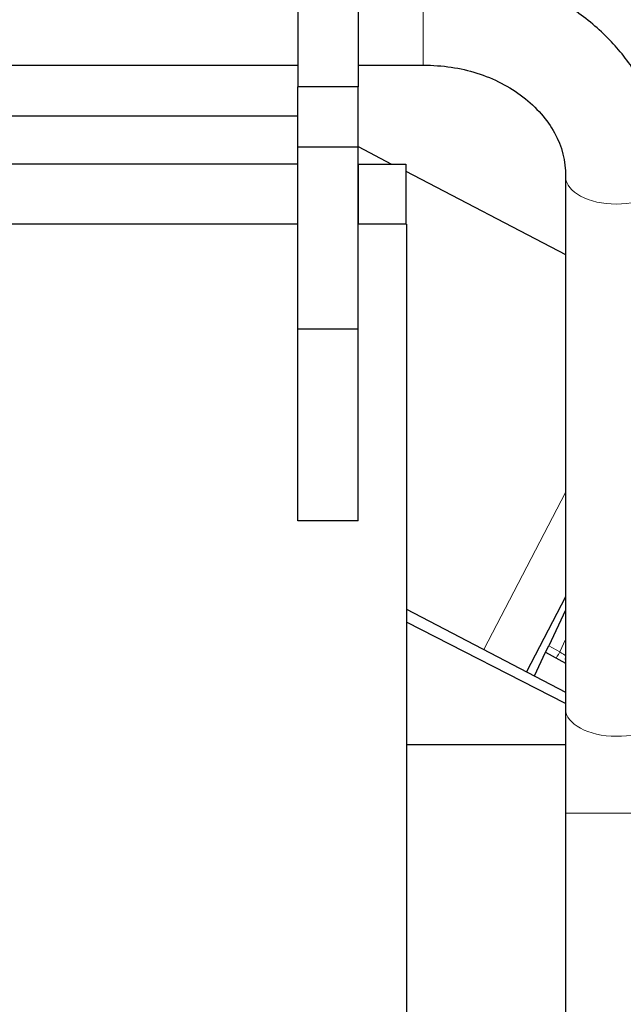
# Model space of a CAD drawing. Header units: inches. Extents: x 0 to 23760, y -13 to 16800.
# Tile 184 of 247: x 12583 to 12833, y 13848 to 14257. Entities that reach past the tile are written whole.
import ezdxf

# ---------------------------------------------------------------- set-up
doc = ezdxf.new("R2010")
doc.units = ezdxf.units.IN
doc.layers.add('1', color=7, linetype='Continuous', true_color=0xffffff)
doc.layers.add('254', color=7, linetype='Continuous', true_color=0xffffff)
doc.styles.add('latin_extended', font='simplex.shx')
doc.dimstyles.get("Standard").update_dxf_attribs({"dimtxt": 0.18, "dimasz": 0.18, "dimexe": 0.18, "dimexo": 0.0625, "dimgap": 0.09, "dimtad": 0, "dimtih": 1, "dimtoh": 1, "dimdec": 4, "dimzin": 0, "dimdsep": 46, "dimtxsty": 'Standard', "dimcen": 0.09, "dimadec": 0, "dimazin": 0, "dimtfac": 1, "dimtdec": 4, "dimtofl": 0, "dimtmove": 0, "dimatfit": 3, "dimfxl": 1, "dimtolj": 1, "dimtzin": 0, "dimarcsym": 0})

# ---------------------------------------------------------------- blocks, each defined once
blk = doc.blocks.new('_U8')
at = {"layer": '254', "color": 3, "linetype": 'Continuous', "lineweight": 13, "transparency": 16777216}
for p, q in [((12354.9, 15061.81), (13765.07, 15061.81)), ((13725.07, 14921.81), (13725.07, 11210.8)), ((11813.99, 11070.8), (13765.07, 11070.8))]:
    blk.add_line(p, q, dxfattribs=at)
at = {"layer": '254', "color": 3, "transparency": 16777216}
for points in [[(13748.4, 14921.81), (13701.73, 14921.81), (13725.07, 15061.81)], [(13701.73, 11210.8), (13748.4, 11210.8), (13725.07, 11070.8)]]:
    blk.add_solid(points, dxfattribs=at)
at = {"layer": 'Defpoints', "color": 0, "transparency": 16777216}
for p in [(12314.9, 15061.81), (11773.99, 11070.8), (13725.07, 11070.8)]:
    blk.add_point(p, dxfattribs=at)
at = {"layer": '254', "color": 2, "lineweight": 13, "transparency": 16777216, "insert": (13515.07, 12849.63), "char_height": 140, "attachment_point": 1, "rotation": 90, "style": 'latin_extended'}
blk.add_mtext('\\A1;3991', dxfattribs=at)

msp = doc.modelspace()

# ---------------------------------------------------------------- linework, layer by layer
at = {"layer": '1', "color": 2, "linetype": 'Continuous', "lineweight": 25}
for p, q in [((12697.952, 14298.781), (12697.952, 14228.781)), ((12722.952, 14298.781), (12722.952, 14228.781)), ((12294.952, 14237.781), (12697.952, 14237.781)), ((12722.952, 14237.781), (12749.953, 14237.781)), ((12722.952, 14228.781), (12697.952, 14228.781)), ((12697.952, 14203.781), (12697.952, 14228.781)), ((12722.952, 14203.781), (12722.952, 14228.781)), ((12578.653, 14216.781), (12697.952, 14216.781)), ((12697.952, 14128.262), (12697.952, 14203.781)), ((12722.952, 14203.781), (12697.952, 14203.781)), ((12722.952, 14128.262), (12722.952, 14203.781)), ((12722.953, 14204.002), (12736.828, 14196.779)), ((12697.951, 14196.781), (12574.153, 14196.781)), ((12723.153, 14196.781), (12722.952, 14196.781)), ((12723.153, 14196.781), (12742.653, 14196.781)), ((12742.653, 14196.781), (12742.653, 14171.781)), ((12742.656, 14193.746), (12808.95, 14159.235)), ((12808.953, 14191.501), (12808.953, 13970.781)), ((12697.952, 14171.781), (12571.452, 14171.781)), ((12742.952, 14171.781), (12722.951, 14171.781)), ((12742.952, 14171.781), (12742.952, 13551.781)), ((12722.952, 14128.262), (12697.952, 14128.262)), ((12697.952, 14048.781), (12697.952, 14128.262)), ((12722.952, 14048.781), (12722.952, 14128.262)), ((12722.952, 14048.781), (12697.952, 14048.781)), ((12808.953, 14017.266), (12792.762, 13986.164)), ((12742.946, 14012.097), (12808.945, 13977.74)), ((12808.953, 14011.659), (12801.927, 13996.928)), ((12808.949, 13973.02), (12742.951, 14006.793)), ((12800.677, 13994.307), (12801.927, 13996.928)), ((12795.991, 13984.483), (12800.677, 13994.307)), ((12800.677, 13994.307), (12808.953, 13989.719)), ((12808.952, 13955.796), (12742.953, 13955.796)), ((12808.953, 13927.498), (12808.953, 13486.203))]:
    msp.add_line(p, q, dxfattribs=at)
at = {"layer": '1', "color": 110, "linetype": 'Continuous', "lineweight": 13}
for p, q in [((12749.953, 14279.781), (12749.953, 14237.781)), ((12723.153, 14171.781), (12723.153, 14196.781)), ((12808.953, 14060.581), (12775.022, 13995.399)), ((12801.927, 13996.928), (12806.504, 13994.392)), ((12806.504, 13994.392), (12808.953, 13999.525)), ((12850.952, 13927.498), (12808.953, 13927.498))]:
    msp.add_line(p, q, dxfattribs=at)
at = {"layer": '1', "color": 2, "linetype": 'Continuous', "lineweight": 25}
msp.add_arc((12811.805, 13991.568), 3, 161.95927, 198.04059, dxfattribs=at)
at = {"layer": '1', "color": 110, "linetype": 'Continuous', "lineweight": 13}
for centre, major_axis, ratio, start_param, end_param in [((12829.953, 14191.501), (21, 0), 0.5410409, 3.1483667, 6.2823999), ((12806.547, 13994.483), (-1.454, -2.624), 0.0020575, 0, 1.5371699), ((12806.547, 13994.483), (-2.55, 1.623), 0.0331858, 1.5748603, 2.823717), ((12829.953, 13970.781), (21, 0), 0.5410409, 3.1415926, 6.2830871)]:
    msp.add_ellipse(centre, major_axis=major_axis, ratio=ratio, start_param=start_param, end_param=end_param, dxfattribs=at)
at = {"layer": '1', "color": 2, "linetype": 'Continuous', "lineweight": 25}
for points, knots in [([(12850.953, 14191.495), (12850.778, 14201.361), (12847.97, 14216.021), (12838.472, 14234.881), (12827.408, 14248.882), (12812.639, 14261.38), (12794.286, 14271.484), (12772.867, 14278.129), (12757.788, 14279.715), (12749.953, 14279.781)], [0, 0, 0, 0, 0.2041653, 0.3200096, 0.4423084, 0.5714457, 0.7080001, 0.8524571, 1, 1, 1, 1]), ([(12749.953, 14237.781), (12757.956, 14237.735), (12772.802, 14235.614), (12792.523, 14225.312), (12806.056, 14209.74), (12808.977, 14198.007), (12808.953, 14191.507)], [0, 0, 0, 0, 0.238999, 0.4830102, 0.7356374, 1, 1, 1, 1])]:
    msp.add_open_spline(points, degree=3, knots=knots, dxfattribs=at)
for points in [[(12697.952, 14237.482), (12697.802, 14237.631), (12697.653, 14237.781)], [(12808.953, 13970.787), (12808.953, 13950.973), (12808.953, 13927.498)]]:
    msp.add_open_spline(points, degree=2, dxfattribs=at)

# ---------------------------------------------------------------- dimensions: what is measured, and where the dimension line sits
at = {"layer": '254', "color": 2, "linetype": 'Continuous', "lineweight": 13}
dim = msp.add_linear_dim(base=(13725.068, 11070.796), p1=(12314.901, 15061.805), p2=(11773.993, 11070.796), angle=90, dimstyle='Standard', override={"dimscale": 40, "dimtxt": 3.5, "dimasz": 3.5, "dimexe": 1, "dimexo": 1, "dimgap": 1.75, "dimtad": 1, "dimtih": 0, "dimtoh": 0, "dimdec": 0, "dimlfac": 1, "dimzin": 8, "dimdsep": 46, "dimlunit": 2, "dimtxsty": 'latin_extended', "dimsah": 1, "dimse1": 0, "dimse2": 0, "dimsd1": 0, "dimsd2": 0, "dimclrd": 3, "dimclre": 3, "dimclrt": 2, "dimtol": 0, "dimtm": -0.1, "dimtfac": 0.714286, "dimtdec": 3, "dimtofl": 1, "dimtmove": 0, "dimtzin": 8, "dimlwd": 13, "dimlwe": 13}, dxfattribs=at)
dim.commit()
dim.dimension.update_dxf_attribs({"geometry": '_U8', "text_midpoint": (13725.068, 13066.301), "dimtype": 160})

doc.saveas('drawing.dxf')
